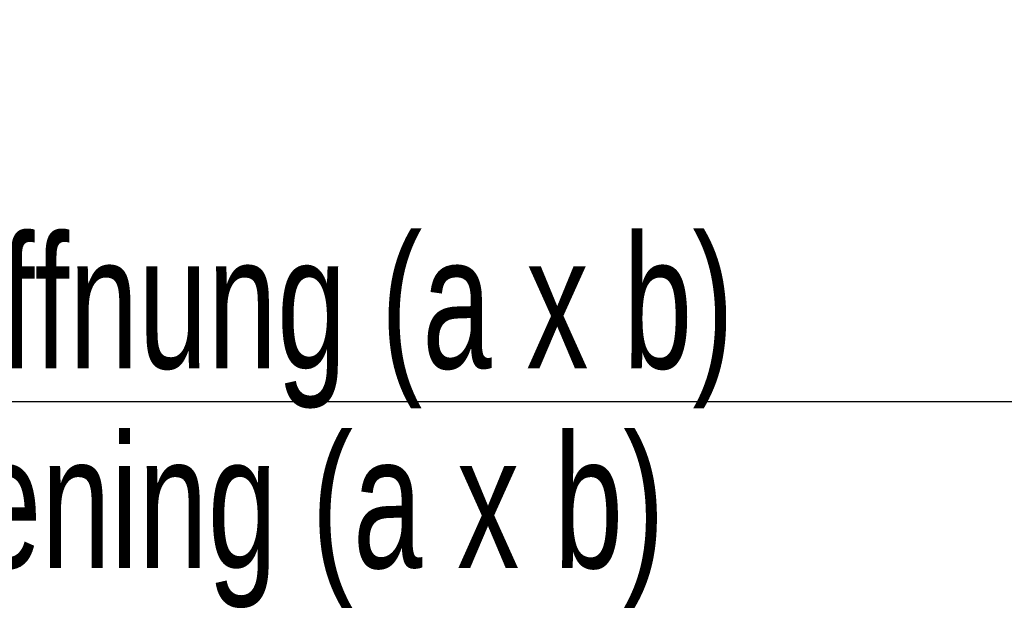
# Model space of a CAD drawing. Header units: millimetres. Extents: x 0 to 4200, y 0 to 2970.
# Tile 15 of 22: x 1248 to 1433, y 1893 to 2005. Entities that reach past the tile are written whole.
import ezdxf

# ---------------------------------------------------------------- set-up
doc = ezdxf.new("R2010")
doc.units = ezdxf.units.MM
doc.header["$LTSCALE"] = 231
doc.layers.get('0').update_dxf_attribs({"linetype": 'CONTINUOUS'})
doc.layers.add('_2D-BEM', color=7, linetype='CONTINUOUS')
doc.styles.get("Standard").update_dxf_attribs({"font": 'txt', "width": 0.7})
doc.dimstyles.new('DIMSTYLE_3', dxfattribs={"dimtxt": 25, "dimasz": 35, "dimexe": 2, "dimexo": 1, "dimtad": 1, "dimdec": 1, "dimtxsty": 'STANDARD', "dimblk": '_FILLED', "dimblk1": '_FILLED', "dimblk2": '_FILLED', "dimcen": 0.09, "dimadec": 1, "dimazin": 2, "dimtp": 0.8, "dimtm": 0.8, "dimtfac": 1, "dimtdec": -1, "dimtofl": 0, "dimtmove": 0, "dimatfit": 3, "dimldrblk": '_FILLED', "dimfxl": 1, "dimtolj": 1, "dimarcsym": 0})

# ---------------------------------------------------------------- blocks, each defined once
blk = doc.blocks.new('_FILLED')
at = {"color": 0, "linetype": 'BYBLOCK'}
blk.add_solid([(0, 0), (-1, 0.1428571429), (-1, -0.1428571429)], dxfattribs=at)
blk = doc.blocks.new('*D2')
at = {"layer": '_2D-BEM', "color": 2, "linetype": 'CONTINUOUS'}
for p, q in [((833.7211471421, 2003.6710856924), (833.7211471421, 1939.1145256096)), ((1633.7211471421, 2003.6710856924), (1633.7211471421, 1939.1145256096)), ((833.7211471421, 1939.1145256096), (833.7211471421, 1912.8645256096)), ((1633.7211471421, 1939.1145256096), (1633.7211471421, 1912.8645256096)), ((833.7211471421, 1932.8645256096), (1233.7211471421, 1932.8645256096)), ((1633.7211471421, 1932.8645256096), (1233.7211471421, 1932.8645256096))]:
    blk.add_line(p, q, dxfattribs=at)
at = {"layer": '_2D-BEM', "color": 2, "linetype": 'CONTINUOUS', "xscale": 35, "yscale": 35, "zscale": 35, "rotation": 180}
blk.add_blockref('_FILLED', (833.7211471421, 1932.8645256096), dxfattribs=at)
at = {"layer": '_2D-BEM', "color": 2, "linetype": 'CONTINUOUS', "xscale": 35, "yscale": 35, "zscale": 35}
blk.add_blockref('_FILLED', (1633.7211471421, 1932.8645256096), dxfattribs=at)
at = {"layer": '_2D-BEM', "color": 2, "linetype": 'CONTINUOUS', "insert": (1233.7211471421, 1964.1145256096), "char_height": 25, "width": 723.5714285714, "attachment_point": 2, "line_spacing_factor": 0.9}
blk.add_mtext('lichte Schachtöffnung (a x b)\\Pclear shaft opening (a x b)', dxfattribs=at)

msp = doc.modelspace()

# ---------------------------------------------------------------- dimensions: what is measured, and where the dimension line sits
at = {"layer": '_2D-BEM', "color": 2, "linetype": 'CONTINUOUS'}
dim = msp.add_linear_dim(base=(1633.7211471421, 1932.8645256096), p1=(833.7211471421, 2004.6710856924), p2=(1633.7211471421, 2004.6710856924), text='lichte Schachtöffnung (a x b)\\Pclear shaft opening (a x b)', dimstyle='DIMSTYLE_3', dxfattribs=at)
dim.commit()
dim.dimension.update_dxf_attribs({"geometry": '*D2', "text_midpoint": (1233.7211471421, 1932.8645256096), "dimtype": 160})

doc.saveas('drawing.dxf')
